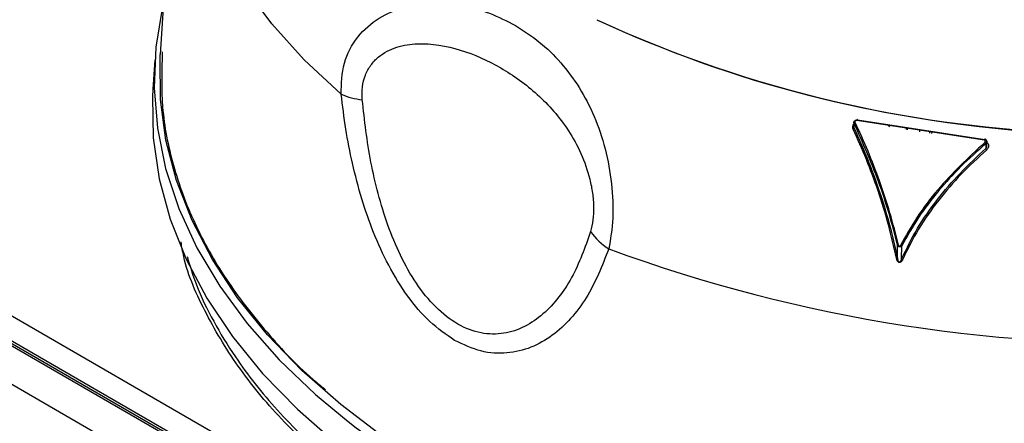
# Model space of a CAD drawing. Header units: inches. Extents: x 0.4 to 16.8, y 0 to 10.8.
# Tile 71 of 104: x 14.2553 to 14.4821, y 7.8086 to 7.9015. Entities that reach past the tile are written whole.
import ezdxf

# ---------------------------------------------------------------- set-up
doc = ezdxf.new("R2010")
doc.units = ezdxf.units.IN
doc.header["$MEASUREMENT"] = 0

msp = doc.modelspace()

# ---------------------------------------------------------------- linework, layer by layer
at = {"color": 7, "linetype": 'Continuous'}
for p, q in [((14.2920345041, 7.9605180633), (14.2877280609, 7.8934674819)), ((14.0582755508, 7.9402583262), (14.5884806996, 7.6341774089)), ((14.5874979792, 7.6335226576), (14.056938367, 7.9398082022)), ((14.5884806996, 7.6334909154), (14.0582755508, 7.9395718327)), ((14.5798399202, 7.6291016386), (14.0505124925, 7.9346758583)), ((14.521432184, 7.678531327), (14.1360452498, 7.9010104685)), ((14.2864369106, 7.8922257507), (14.2860028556, 7.8854675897)), ((14.4474978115, 7.8780496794), (14.4474704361, 7.8766631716)), ((14.4475338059, 7.8765035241), (14.4475553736, 7.8775958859)), ((14.4481822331, 7.8783521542), (14.477509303, 7.8738157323)), ((14.4483235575, 7.8784013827), (14.4776257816, 7.873868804)), ((14.4553092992, 7.8772404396), (14.4556725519, 7.8767885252)), ((14.4595158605, 7.876670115), (14.4594934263, 7.8761724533)), ((14.4598481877, 7.8761175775), (14.459870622, 7.8766152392)), ((14.4626142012, 7.876190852), (14.4626111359, 7.8756901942)), ((14.4649099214, 7.8758357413), (14.4649068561, 7.8753350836)), ((14.4653969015, 7.8757604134), (14.4653822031, 7.8752615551)), ((14.4778358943, 7.8729119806), (14.4778635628, 7.8718120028)), ((14.4781349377, 7.8725996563), (14.4781116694, 7.8735247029)), ((14.4575129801, 7.8466031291), (14.4575255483, 7.8495728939)), ((14.4576539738, 7.8493482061), (14.4575255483, 7.8495728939)), ((14.4584787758, 7.8464537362), (14.4584913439, 7.849423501)), ((14.4575129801, 7.8466031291), (14.4576400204, 7.846051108))]:
    msp.add_line(p, q, dxfattribs=at)
at = {"color": 7, "linetype": 'Continuous', "flags": 128}
for points in [[(14.3293896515, 7.8843126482), (14.3208993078, 7.892266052), (14.3134310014, 7.9005541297), (14.3070241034, 7.9091331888), (14.3017123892, 7.9179580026), (14.2975238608, 7.926982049), (14.2944805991, 7.9361577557), (14.2925986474, 7.9454367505), (14.2918879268, 7.9547701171), (14.2920355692, 7.9605346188)], [(14.2885169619, 7.9057505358), (14.2882201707, 7.9044912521), (14.2866841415, 7.8951800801), (14.2862949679, 7.885829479), (14.2870546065, 7.8764864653), (14.2889592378, 7.867198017), (14.291999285, 7.8580108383), (14.2961594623, 7.8489711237), (14.3014188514, 7.8401243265), (14.3077510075, 7.8315149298), (14.3151240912, 7.8231862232), (14.3235010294, 7.8151800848), (14.3309715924, 7.8089763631)], [(14.4934105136, 7.758030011), (14.4772502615, 7.7592499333), (14.4612830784, 7.761135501), (14.4455911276, 7.7636770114), (14.4302551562, 7.7668613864), (14.4153540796, 7.7706722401), (14.4009645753, 7.7750899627), (14.3871606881, 7.7800918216), (14.3740134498, 7.7856520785), (14.361590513, 7.7917421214), (14.3499558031, 7.7983306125), (14.3391691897, 7.805383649), (14.3292861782, 7.8128649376), (14.3203576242, 7.8207359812), (14.312429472, 7.8289562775), (14.3055425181, 7.8374835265), (14.299732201, 7.8462738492), (14.2950284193, 7.8552820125), (14.2914553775, 7.8644616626), (14.2890314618, 7.8737655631), (14.287769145, 7.8831458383), (14.2876749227, 7.8925542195), (14.2877280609, 7.8934674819)], [(14.2860028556, 7.8854675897), (14.2859104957, 7.8837159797), (14.286104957, 7.8742827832), (14.2874646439, 7.8648816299), (14.289982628, 7.8555604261), (14.2936460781, 7.8463666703), (14.2984363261, 7.8373472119), (14.304328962, 7.8285480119), (14.3112939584, 7.8200139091), (14.3192958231, 7.8117883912), (14.3282937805, 7.8039133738), (14.338241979, 7.7964289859), (14.3490897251, 7.7893733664), (14.3607817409, 7.782782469), (14.3732584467, 7.7766898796), (14.386456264, 7.7711266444), (14.4003079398, 7.7661211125), (14.4147428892, 7.761698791), (14.4296875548, 7.7578822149), (14.4450657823, 7.7546908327), (14.4607992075, 7.7521409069), (14.4768076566, 7.7502454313), (14.4930095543, 7.7490140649)], [(14.4483235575, 7.8784013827), (14.4483166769, 7.8784648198), (14.4483044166, 7.8785111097), (14.4482876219, 7.878537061), (14.4482674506, 7.8785408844), (14.4482452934, 7.8785223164), (14.448222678, 7.8784826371), (14.4482011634, 7.8784245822), (14.4481822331, 7.8783521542)], [(14.3309715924, 7.8089763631), (14.3328397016, 7.8075367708), (14.3430931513, 7.8002947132), (14.3542098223, 7.7934903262), (14.3661338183, 7.7871578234), (14.3788051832, 7.7813290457), (14.3921602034, 7.7760333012), (14.4061317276, 7.7712972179), (14.4206495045, 7.7671446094), (14.4356405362, 7.7635963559), (14.4510294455, 7.7606702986)]]:
    msp.add_lwpolyline(points, dxfattribs=at)
at = {"color": 7, "linetype": 'Continuous'}
for centre, radius, start, end in [((14.5090027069, 8.1641429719), 0.2890958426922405, 245.3083219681, 268.6174242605), ((14.5068754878, 8.1574525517), 0.2821298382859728, 245.1332441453, 266.059597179), ((14.3355798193, 7.8983309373), 0.0153241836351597, 246.1748026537, 265.0212930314), ((14.4471324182, 7.8767350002), 0.0004633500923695, 291.0319167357, 330.0283656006), ((14.4479576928, 7.8773812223), 0.0004560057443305, 111.0389656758, 151.9171623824), ((14.4777820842, 7.8737987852), 0.0002733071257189, 130.8273339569, 176.4449523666), ((14.4765926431, 7.8721729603), 0.00144631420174, 30.7283327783, 44.8868381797), ((14.4792089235, 7.8726770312), 0.0015994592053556, 212.739855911, 225.2748709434), ((14.3983043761, 7.8605859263), 0.013911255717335, 214.5116297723, 238.4369019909), ((14.457361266, 7.8512299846), 0.0016652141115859, 275.6617459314, 283.3564416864), ((14.458820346, 7.8505592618), 0.0011824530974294, 240.0205576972, 253.8447351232), ((14.5129090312, 8.1792120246), 0.3522398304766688, 249.755182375, 272.6587397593), ((14.4574522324, 7.8458054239), 0.0008000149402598, 85.6451495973, 101.2673866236), ((14.4583168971, 7.8455240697), 0.0009436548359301, 63.1833641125, 80.1223745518)]:
    msp.add_arc(centre, radius, start, end, dxfattribs=at)
for points, knots in [([(14.32938965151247, 7.884312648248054), (14.32946252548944, 7.8867642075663), (14.32960834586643, 7.891669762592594), (14.33293571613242, 7.897758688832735), (14.3379350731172, 7.902128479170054), (14.34406297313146, 7.904645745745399), (14.35062051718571, 7.905494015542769), (14.35722090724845, 7.904904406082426), (14.36363326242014, 7.903179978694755), (14.36757304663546, 7.901147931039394), (14.36953908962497, 7.900133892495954)], [0, 0, 0, 0, 0.1252997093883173, 0.2507239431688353, 0.3761711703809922, 0.5012214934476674, 0.6265407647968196, 0.7504980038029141, 0.8754927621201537, 1, 1, 1, 1]), ([(14.36953908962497, 7.900133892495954), (14.37140808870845, 7.898934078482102), (14.37516152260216, 7.89652454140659), (14.38006437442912, 7.891706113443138), (14.38432733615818, 7.886000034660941), (14.38778290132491, 7.879353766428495), (14.39034566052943, 7.871833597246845), (14.39183142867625, 7.863748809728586), (14.39220083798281, 7.85553523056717), (14.39141579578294, 7.851002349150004), (14.39102270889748, 7.848732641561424)], [0, 0, 0, 0, 0.124449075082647, 0.2499259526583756, 0.3751146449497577, 0.5002441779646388, 0.6242307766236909, 0.7494760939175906, 0.8745574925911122, 1, 1, 1, 1]), ([(14.33424990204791, 7.883064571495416), (14.33422109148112, 7.884060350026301), (14.33416334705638, 7.886056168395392), (14.33488160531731, 7.888761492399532), (14.33614086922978, 7.891076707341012), (14.33843415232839, 7.893514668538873), (14.34210421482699, 7.895389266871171), (14.34857967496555, 7.896348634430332), (14.35693299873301, 7.894889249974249), (14.36627822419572, 7.890700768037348), (14.37476293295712, 7.884598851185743), (14.38087020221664, 7.877721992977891), (14.38473232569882, 7.870791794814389), (14.38650902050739, 7.865783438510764), (14.38733346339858, 7.861550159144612), (14.387588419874, 7.858359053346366), (14.3874660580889, 7.855298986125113), (14.38704962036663, 7.853569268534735), (14.38684134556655, 7.852704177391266)], [0, 0, 0, 0, 0.0320446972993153, 0.0642265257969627, 0.096059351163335, 0.1278823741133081, 0.19053177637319, 0.2526041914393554, 0.3761728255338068, 0.5000626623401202, 0.6232209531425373, 0.747328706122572, 0.8092757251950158, 0.8718338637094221, 0.9036198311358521, 0.9355353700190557, 0.9677590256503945, 1, 1, 1, 1]), ([(14.28816712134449, 7.894068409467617), (14.28804611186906, 7.889826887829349), (14.2877969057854, 7.881091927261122), (14.29039465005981, 7.8678965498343), (14.29525632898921, 7.854656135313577), (14.30246376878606, 7.841757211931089), (14.31205079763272, 7.829496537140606), (14.31993450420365, 7.820991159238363), (14.32512367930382, 7.816847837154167), (14.32580257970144, 7.816305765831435)], [0, 0, 0, 0, 0.1549203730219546, 0.3190419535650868, 0.4840411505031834, 0.6490403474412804, 0.8131619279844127, 0.9755559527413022, 1, 1, 1, 1]), ([(14.35552336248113, 7.827667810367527), (14.35356880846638, 7.829002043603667), (14.34965314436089, 7.831674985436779), (14.34452591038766, 7.837789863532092), (14.34020792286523, 7.844816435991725), (14.33675654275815, 7.852411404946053), (14.33400517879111, 7.860339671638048), (14.33192659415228, 7.868328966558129), (14.33034642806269, 7.876416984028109), (14.32971231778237, 7.881649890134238), (14.32938965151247, 7.884312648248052)], [0, 0, 0, 0, 0.1249677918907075, 0.2503547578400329, 0.3757313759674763, 0.5003840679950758, 0.6218279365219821, 0.7496869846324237, 0.8726285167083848, 1, 1, 1, 1]), ([(14.38684134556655, 7.852704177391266), (14.38554156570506, 7.849038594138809), (14.38359542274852, 7.843550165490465), (14.37954970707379, 7.837473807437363), (14.37596720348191, 7.83358915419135), (14.37174416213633, 7.830656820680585), (14.36693031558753, 7.829011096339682), (14.36163999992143, 7.829050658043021), (14.35618826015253, 7.831096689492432), (14.35103505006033, 7.835122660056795), (14.34656347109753, 7.8406799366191), (14.3429126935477, 7.84718696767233), (14.34003114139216, 7.854200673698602), (14.33782881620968, 7.861417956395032), (14.33558627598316, 7.871166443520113), (14.33478562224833, 7.878294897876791), (14.33424990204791, 7.883064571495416)], [0, 0, 0, 0, 0.1253704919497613, 0.1877155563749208, 0.2506085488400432, 0.3130662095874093, 0.3754209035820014, 0.4374791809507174, 0.4992781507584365, 0.5610136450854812, 0.6231486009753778, 0.6855477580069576, 0.7479116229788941, 0.8107509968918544, 0.8733728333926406, 1, 1, 1, 1]), ([(14.44729870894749, 7.876302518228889), (14.44726628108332, 7.876390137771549), (14.44720053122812, 7.876567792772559), (14.44720183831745, 7.876859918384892), (14.44727063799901, 7.877145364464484), (14.44736943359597, 7.877364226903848), (14.4474618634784, 7.877469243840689), (14.44748691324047, 7.877497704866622)], [0, 0, 0, 0, 0.2253183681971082, 0.456849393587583, 0.6860133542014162, 0.9149053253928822, 1, 1, 1, 1]), ([(14.44767425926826, 7.877519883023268), (14.44764311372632, 7.877466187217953), (14.44755302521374, 7.877310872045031), (14.44747705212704, 7.877038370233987), (14.44746447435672, 7.876742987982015), (14.44751299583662, 7.87657539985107), (14.44753380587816, 7.876503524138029)], [0, 0, 0, 0, 0.1729034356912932, 0.5001233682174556, 0.7856113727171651, 0.9999999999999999, 0.9999999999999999, 0.9999999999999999, 0.9999999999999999]), ([(14.44755537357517, 7.877595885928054), (14.44753421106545, 7.877640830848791), (14.44748653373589, 7.877742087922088), (14.44749175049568, 7.877901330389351), (14.44754284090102, 7.878037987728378), (14.44760437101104, 7.878129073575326), (14.44765115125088, 7.878180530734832), (14.44767697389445, 7.87820543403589), (14.44768517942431, 7.878212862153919), (14.44768799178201, 7.878215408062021)], [0, 0, 0, 0, 0.2220541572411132, 0.5002690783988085, 0.7066754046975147, 0.8588588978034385, 0.9566655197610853, 0.9851475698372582, 1, 1, 1, 1]), ([(14.44753380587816, 7.876503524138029), (14.44857273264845, 7.874177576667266), (14.45060533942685, 7.869626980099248), (14.4533301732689, 7.862201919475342), (14.45573675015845, 7.85451045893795), (14.45692134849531, 7.849236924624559), (14.4575129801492, 7.84660312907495)], [0, 0, 0, 0, 0.2550960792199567, 0.4990823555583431, 0.7498234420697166, 0.9999999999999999, 0.9999999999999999, 0.9999999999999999, 0.9999999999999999]), ([(14.45752554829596, 7.849572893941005), (14.45690321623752, 7.852009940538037), (14.45563521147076, 7.856975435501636), (14.45242156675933, 7.866680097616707), (14.44949652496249, 7.873241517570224), (14.44755537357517, 7.877595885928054)], [0, 0, 0, 0, 0.2448319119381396, 0.4988462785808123, 1, 1, 1, 1]), ([(14.44768799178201, 7.878215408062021), (14.44773605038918, 7.878251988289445), (14.44782892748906, 7.878322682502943), (14.44799843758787, 7.878384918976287), (14.44816605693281, 7.87841427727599), (14.44827235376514, 7.878405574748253), (14.44832355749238, 7.878401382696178)], [0, 0, 0, 0, 0.2772307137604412, 0.5357705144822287, 0.7763782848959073, 1, 1, 1, 1]), ([(14.44779398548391, 7.877806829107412), (14.44778327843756, 7.877835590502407), (14.44776145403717, 7.877894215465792), (14.44776287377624, 7.877990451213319), (14.44778513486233, 7.87808546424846), (14.44783140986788, 7.878174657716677), (14.44789681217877, 7.878253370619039), (14.44798200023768, 7.878314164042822), (14.44808013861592, 7.878354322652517), (14.4481486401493, 7.878352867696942), (14.4481822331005, 7.878352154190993)], [0, 0, 0, 0, 0.1227174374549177, 0.2501375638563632, 0.3752051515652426, 0.4998725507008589, 0.6275532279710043, 0.7501696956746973, 0.8774839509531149, 1, 1, 1, 1]), ([(14.45774594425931, 7.849609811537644), (14.45712054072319, 7.852082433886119), (14.45585274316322, 7.857094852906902), (14.45343787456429, 7.864348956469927), (14.45075142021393, 7.871352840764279), (14.44878867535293, 7.875636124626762), (14.44779398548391, 7.877806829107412)], [0, 0, 0, 0, 0.2465118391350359, 0.4997207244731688, 0.746465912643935, 1, 1, 1, 1]), ([(14.45729591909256, 7.846590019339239), (14.45671431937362, 7.849163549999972), (14.45553391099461, 7.854386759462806), (14.45312422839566, 7.862042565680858), (14.45037921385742, 7.869462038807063), (14.44833605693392, 7.873999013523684), (14.44729870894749, 7.876302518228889)], [0, 0, 0, 0, 0.2458788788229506, 0.499033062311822, 0.7456499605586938, 1, 1, 1, 1]), ([(14.4776173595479, 7.873193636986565), (14.47386881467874, 7.869706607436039), (14.46821492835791, 7.864447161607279), (14.4619545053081, 7.856150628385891), (14.4594599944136, 7.851720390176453), (14.45822948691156, 7.849535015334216)], [0, 0, 0, 0, 0.4992244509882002, 0.7529743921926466, 1, 1, 1, 1]), ([(14.45847877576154, 7.846453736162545), (14.45963583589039, 7.848811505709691), (14.46194919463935, 7.853525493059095), (14.46661938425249, 7.860113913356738), (14.47190386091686, 7.866308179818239), (14.47584746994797, 7.86995012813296), (14.47786356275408, 7.871812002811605)], [0, 0, 0, 0, 0.2496323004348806, 0.4991003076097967, 0.743924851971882, 1, 1, 1, 1]), ([(14.47783589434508, 7.872911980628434), (14.47590402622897, 7.871201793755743), (14.47211878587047, 7.867850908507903), (14.46693298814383, 7.862146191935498), (14.46223279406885, 7.856050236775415), (14.45973810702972, 7.851631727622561), (14.4584913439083, 7.849423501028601)], [0, 0, 0, 0, 0.2544212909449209, 0.4985049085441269, 0.7493691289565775, 1, 1, 1, 1]), ([(14.4776173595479, 7.873193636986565), (14.47764106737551, 7.873217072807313), (14.47768937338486, 7.873264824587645), (14.47773357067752, 7.873354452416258), (14.47775753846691, 7.873449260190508), (14.47775618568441, 7.873545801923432), (14.47773185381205, 7.873638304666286), (14.47768039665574, 7.873720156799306), (14.47760689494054, 7.873786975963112), (14.4775414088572, 7.873806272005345), (14.47750930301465, 7.873815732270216)], [0, 0, 0, 0, 0.1227198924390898, 0.2500485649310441, 0.375244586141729, 0.5001081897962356, 0.6273760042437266, 0.7498434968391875, 0.8773558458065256, 1, 1, 1, 1]), ([(14.47811537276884, 7.873380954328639), (14.47810864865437, 7.873443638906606), (14.47809488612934, 7.873571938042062), (14.47799916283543, 7.873760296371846), (14.47786455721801, 7.873894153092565), (14.47772417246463, 7.873973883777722), (14.47764403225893, 7.873994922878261), (14.47760333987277, 7.874005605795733)], [0, 0, 0, 0, 0.2270613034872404, 0.4647358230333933, 0.7220704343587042, 0.8588771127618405, 1, 1, 1, 1]), ([(14.47762578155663, 7.873868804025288), (14.47767857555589, 7.873856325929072), (14.47778914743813, 7.873830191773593), (14.47793428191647, 7.873743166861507), (14.47805164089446, 7.87361905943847), (14.47811475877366, 7.873467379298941), (14.47811973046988, 7.873308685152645), (14.4780727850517, 7.873158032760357), (14.47798013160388, 7.873017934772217), (14.47788392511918, 7.872947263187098), (14.47783589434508, 7.872911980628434)], [0, 0, 0, 0, 0.10905982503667, 0.2284151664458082, 0.3585811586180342, 0.4999509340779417, 0.624743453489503, 0.749949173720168, 0.875162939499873, 0.9999999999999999, 0.9999999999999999, 0.9999999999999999, 0.9999999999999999]), ([(14.47775518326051, 7.873420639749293), (14.47785158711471, 7.873392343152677), (14.47804808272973, 7.873334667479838), (14.47826898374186, 7.873134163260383), (14.47842397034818, 7.872887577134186), (14.47849590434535, 7.872608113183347), (14.47850384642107, 7.872315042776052), (14.47844816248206, 7.872126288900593), (14.47842033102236, 7.872031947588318)], [0, 0, 0, 0, 0.1635405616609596, 0.3333373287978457, 0.4963657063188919, 0.666113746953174, 0.8331198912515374, 1, 1, 1, 1]), ([(14.47786356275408, 7.871812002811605), (14.47790610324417, 7.871867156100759), (14.47800057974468, 7.871989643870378), (14.47811369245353, 7.872256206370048), (14.47811997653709, 7.872470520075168), (14.47812378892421, 7.872600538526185)], [0, 0, 0, 0, 0.2436684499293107, 0.5411536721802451, 1, 1, 1, 1]), ([(14.47842033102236, 7.872031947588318), (14.47838012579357, 7.871939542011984), (14.47830067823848, 7.871756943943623), (14.47815522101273, 7.871612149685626), (14.47808337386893, 7.871540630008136)], [0, 0, 0, 0, 0.5060599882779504, 1, 1, 1, 1]), ([(14.47808337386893, 7.871540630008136), (14.4760919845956, 7.869711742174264), (14.47216953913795, 7.866109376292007), (14.4668697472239, 7.859942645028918), (14.46219445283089, 7.853377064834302), (14.45988196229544, 7.848680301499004), (14.4587426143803, 7.846366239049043)], [0, 0, 0, 0, 0.2536417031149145, 0.499598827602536, 0.7534558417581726, 1, 1, 1, 1]), ([(14.69603140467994, 7.774122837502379), (14.69145134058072, 7.771294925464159), (14.68229159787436, 7.765639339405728), (14.66616283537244, 7.758086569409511), (14.64812453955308, 7.75125521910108), (14.62788040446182, 7.745350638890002), (14.60580187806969, 7.74058765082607), (14.58217770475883, 7.737141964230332), (14.55739772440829, 7.735143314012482), (14.53191237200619, 7.734673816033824), (14.50621266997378, 7.735757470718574), (14.48079762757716, 7.738358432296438), (14.45614296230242, 7.742384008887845), (14.43267257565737, 7.74769307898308), (14.4107369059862, 7.754108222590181), (14.39059990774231, 7.761429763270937), (14.37243517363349, 7.769449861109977), (14.35610255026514, 7.778084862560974), (14.341277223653, 7.787437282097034), (14.32779123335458, 7.797687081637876), (14.31583494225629, 7.808899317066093), (14.30571521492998, 7.820963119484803), (14.29806179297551, 7.833723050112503), (14.29361894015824, 7.843621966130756), (14.29269227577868, 7.849206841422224), (14.29250337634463, 7.850345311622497)], [0, 0, 0, 0, 0.041575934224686, 0.0831483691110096, 0.1270517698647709, 0.1722941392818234, 0.2186630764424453, 0.2659085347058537, 0.3137494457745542, 0.3618829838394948, 0.4099957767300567, 0.4577760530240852, 0.5049255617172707, 0.5511701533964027, 0.5962681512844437, 0.6400160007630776, 0.6822510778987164, 0.7228518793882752, 0.763452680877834, 0.8056877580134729, 0.8494356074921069, 0.8945336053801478, 0.94077819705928, 0.9879277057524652, 1, 1, 1, 1]), ([(14.4584913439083, 7.849423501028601), (14.45842751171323, 7.849359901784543), (14.45833588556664, 7.849268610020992), (14.45818697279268, 7.849199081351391), (14.45807727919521, 7.849170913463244), (14.45796314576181, 7.849169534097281), (14.45784859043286, 7.849199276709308), (14.45774105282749, 7.849258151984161), (14.45768361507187, 7.849317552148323), (14.45765397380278, 7.849348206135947)], [0, 0, 0, 0, 0.2717758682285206, 0.3901131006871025, 0.4986423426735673, 0.6188892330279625, 0.73994585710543, 0.8657967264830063, 1, 1, 1, 1]), ([(14.45822948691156, 7.849535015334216), (14.4581966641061, 7.84947885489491), (14.45814709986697, 7.849394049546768), (14.45805616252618, 7.849325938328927), (14.45799782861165, 7.849309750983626), (14.45795656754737, 7.849310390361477), (14.45791683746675, 7.849322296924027), (14.4578650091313, 7.849354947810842), (14.45779259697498, 7.849447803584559), (14.45776463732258, 7.84954489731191), (14.45774594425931, 7.849609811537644)], [0, 0, 0, 0, 0.2583962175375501, 0.3901924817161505, 0.4462969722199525, 0.5001641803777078, 0.5534659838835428, 0.6088880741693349, 0.7385132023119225, 0.9999999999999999, 0.9999999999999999, 0.9999999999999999, 0.9999999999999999]), ([(14.29388692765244, 7.846948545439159), (14.29455302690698, 7.844787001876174), (14.29609302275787, 7.839789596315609), (14.29983714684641, 7.832068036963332), (14.30572833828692, 7.822365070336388), (14.31431971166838, 7.811523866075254), (14.32635670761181, 7.799834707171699), (14.34034694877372, 7.788802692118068), (14.35128220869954, 7.78212562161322), (14.35672827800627, 7.778800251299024)], [0, 0, 0, 0, 0.087341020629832, 0.2019290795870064, 0.3148669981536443, 0.4882075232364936, 0.6601608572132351, 0.8307504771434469, 0.9999999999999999, 0.9999999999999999, 0.9999999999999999, 0.9999999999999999]), ([(14.39102270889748, 7.848732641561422), (14.38947889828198, 7.844799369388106), (14.38715536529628, 7.838879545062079), (14.38235099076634, 7.832575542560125), (14.3781133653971, 7.828646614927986), (14.37318339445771, 7.825825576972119), (14.36762654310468, 7.824476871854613), (14.36159310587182, 7.824786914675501), (14.35754579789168, 7.826707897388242), (14.35552336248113, 7.827667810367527)], [0, 0, 0, 0, 0.2481626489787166, 0.3735005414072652, 0.4978442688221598, 0.6231576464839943, 0.74879623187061, 0.8744737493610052, 1, 1, 1, 1]), ([(14.4587426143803, 7.846366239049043), (14.45865259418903, 7.846184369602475), (14.45851109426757, 7.84589849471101), (14.45824982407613, 7.845636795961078), (14.45806002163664, 7.845560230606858), (14.45792709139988, 7.845556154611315), (14.45779872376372, 7.845599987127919), (14.45762905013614, 7.845731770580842), (14.45742629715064, 7.846065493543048), (14.45734661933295, 7.846386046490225), (14.45729591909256, 7.846590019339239)], [0, 0, 0, 0, 0.2495705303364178, 0.3922921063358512, 0.4482985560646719, 0.4996801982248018, 0.5510911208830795, 0.6071117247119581, 0.7499990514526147, 1, 1, 1, 1]), ([(14.4576400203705, 7.846051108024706), (14.45766758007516, 7.845980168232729), (14.45771451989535, 7.845859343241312), (14.45780449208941, 7.845736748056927), (14.4578750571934, 7.845689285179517), (14.4579155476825, 7.845673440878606), (14.4579571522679, 7.845668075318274), (14.45801602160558, 7.845675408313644), (14.45809198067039, 7.845715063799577), (14.45831193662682, 7.845938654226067), (14.45840154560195, 7.846215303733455), (14.45847877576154, 7.846453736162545)], [0, 0, 0, 0, 0.146914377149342, 0.2502252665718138, 0.2789503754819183, 0.3056289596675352, 0.3317592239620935, 0.3589302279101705, 0.4215102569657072, 0.5014243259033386, 1, 1, 1, 1]), ([(14.50823610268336, 7.586182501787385), (14.48842542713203, 7.591885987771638), (14.44894828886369, 7.603251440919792), (14.39079118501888, 7.625431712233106), (14.33379101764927, 7.651277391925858), (14.27803648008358, 7.68115505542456), (14.22355406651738, 7.714915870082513), (14.1704423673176, 7.752636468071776), (14.11856121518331, 7.79397997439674), (14.08537670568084, 7.82456115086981), (14.06872402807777, 7.839907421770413)], [0, 0, 0, 0, 0.1260035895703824, 0.2510899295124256, 0.3757008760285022, 0.5000000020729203, 0.624301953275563, 0.7489100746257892, 0.8739978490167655, 1, 1, 1, 1]), ([(14.27813999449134, 7.681172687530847), (14.25997441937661, 7.692100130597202), (14.22359189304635, 7.713985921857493), (14.17070927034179, 7.75178009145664), (14.11892114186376, 7.792925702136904), (14.08578820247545, 7.823423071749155), (14.06915889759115, 7.838729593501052)], [0, 0, 0, 0, 0.2483420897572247, 0.4973865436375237, 0.7477400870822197, 1, 1, 1, 1])]:
    msp.add_open_spline(points, degree=3, knots=knots, dxfattribs=at)

doc.saveas('drawing.dxf')
